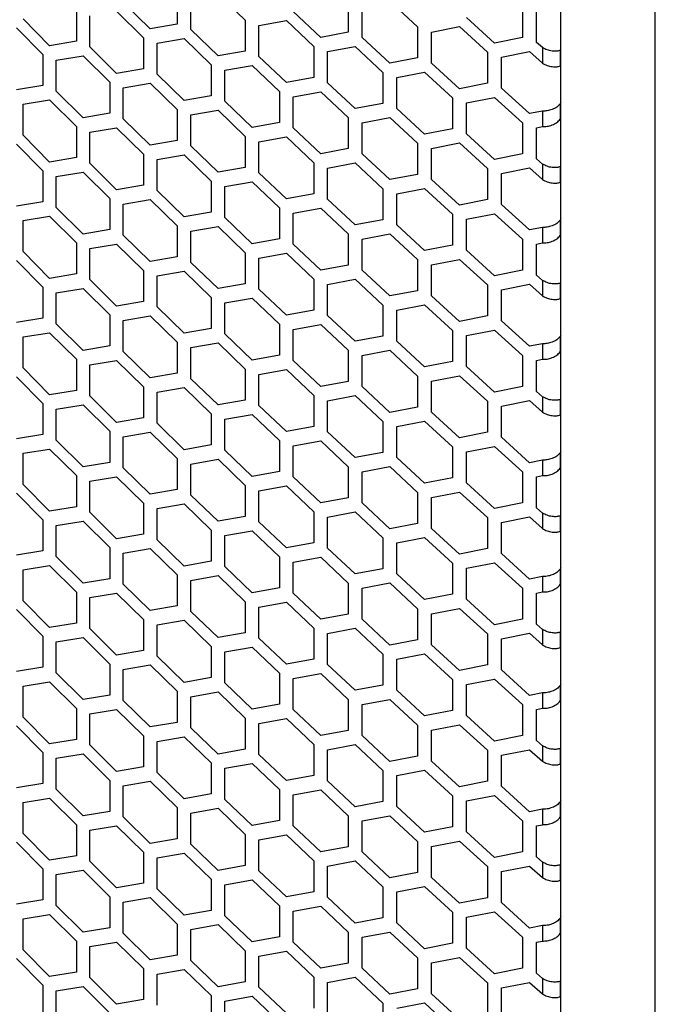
# Model space of a CAD drawing. Header units: millimetres. Extents: x 26293 to 29282, y 1612 to 3704.
# Tile 27 of 48: x 28707 to 28801, y 2639 to 2784. Entities that reach past the tile are written whole.
import ezdxf

# ---------------------------------------------------------------- set-up
doc = ezdxf.new("R2010")
doc.units = ezdxf.units.MM
doc.layers.add('1', color=7, linetype='Continuous')
doc.layers.add('5', color=251, linetype='Continuous')

msp = doc.modelspace()

# ---------------------------------------------------------------- linework, layer by layer
at = {"layer": '1'}
for p, q in [((28801.167, 2427.274), (28801.167, 3161.426)), ((28787.236, 2444.922), (28787.236, 3153.279))]:
    msp.add_line(p, q, dxfattribs=at)
msp.add_open_spline([(28423.347, 2643.396), (28425.13, 2641.635), (28430.295, 2636.533), (28439.094, 2628.179), (28449.849, 2618.374), (28460.93, 2608.694), (28472.329, 2599.14), (28484.042, 2589.715), (28496.065, 2580.424), (28508.393, 2571.269), (28521.021, 2562.254), (28533.946, 2553.382), (28547.161, 2544.656), (28560.662, 2536.08), (28574.444, 2527.657), (28588.502, 2519.39), (28602.83, 2511.281), (28617.424, 2503.334), (28632.278, 2495.551), (28647.385, 2487.936), (28662.742, 2480.491), (28678.342, 2473.218), (28694.179, 2466.121), (28710.248, 2459.202), (28726.542, 2452.463), (28743.056, 2445.907), (28759.783, 2439.536), (28776.719, 2433.355), (28790.914, 2428.382), (28799.483, 2425.492), (28802.286, 2424.547)], degree=3, knots=[0, 0, 0, 0, 0.0195083, 0.05651624, 0.09352658, 0.13054011, 0.16755633, 0.20457482, 0.2415951, 0.27861683, 0.31563972, 0.35266336, 0.3896875, 0.42671193, 0.46373642, 0.50076065, 0.53778449, 0.57480783, 0.61183051, 0.64885254, 0.68587363, 0.72289393, 0.75991324, 0.79693164, 0.83394896, 0.8709652, 0.90798035, 0.94499447, 0.98200744, 1, 1, 1, 1], dxfattribs=at)
at = {"layer": '5'}
for p, q in [((28730.608, 2788.152), (28730.608, 2783.57)), ((28736.62, 2788.057), (28740.644, 2784.188)), ((28726.616, 2782.884), (28722.637, 2786.79)), ((28732.608, 2782.772), (28732.608, 2787.354)), ((28755.846, 2786.961), (28755.846, 2782.378)), ((28757.886, 2781.614), (28757.886, 2786.196)), ((28761.976, 2786.967), (28766.078, 2783.167)), ((28781.567, 2786.197), (28781.567, 2781.615)), ((28715.706, 2785.633), (28715.706, 2781.051)), ((28717.682, 2780.232), (28717.682, 2784.815)), ((28721.644, 2785.477), (28725.62, 2781.568)), ((28751.775, 2781.624), (28747.716, 2785.463)), ((28783.645, 2780.886), (28783.645, 2785.468)), ((28711.763, 2780.404), (28707.834, 2784.351)), ((28730.608, 2783.57), (28726.616, 2782.884)), ((28740.644, 2784.188), (28740.644, 2779.606)), ((28742.66, 2783.403), (28746.703, 2784.133)), ((28742.66, 2778.821), (28742.66, 2783.403)), ((28746.703, 2784.133), (28750.759, 2780.292)), ((28777.42, 2780.792), (28773.285, 2784.562)), ((28706.853, 2783.048), (28710.779, 2779.099)), ((28736.62, 2778.892), (28732.608, 2782.772)), ((28755.846, 2782.378), (28751.775, 2781.624)), ((28766.078, 2783.167), (28766.078, 2778.584)), ((28768.133, 2782.416), (28772.253, 2783.215)), ((28768.133, 2777.834), (28768.133, 2782.416)), ((28772.253, 2783.215), (28776.385, 2779.442)), ((28715.706, 2781.051), (28711.763, 2780.404)), ((28725.62, 2781.568), (28725.62, 2776.986)), ((28727.613, 2780.763), (28731.608, 2781.452)), ((28727.613, 2776.181), (28727.613, 2780.763)), ((28731.608, 2781.452), (28735.616, 2777.57)), ((28761.976, 2777.803), (28757.886, 2781.614)), ((28781.567, 2781.615), (28777.42, 2780.792)), ((28784.505, 2780.111), (28783.645, 2780.886)), ((28710.779, 2779.099), (28710.779, 2774.516)), ((28712.747, 2778.274), (28716.693, 2778.923)), ((28716.693, 2778.923), (28720.652, 2775)), ((28721.644, 2776.313), (28717.682, 2780.232)), ((28740.644, 2779.606), (28736.62, 2778.892)), ((28750.759, 2780.292), (28750.759, 2775.709)), ((28752.791, 2779.52), (28756.866, 2780.278)), ((28752.791, 2774.938), (28752.791, 2779.52)), ((28756.866, 2780.278), (28760.952, 2776.463)), ((28776.385, 2779.442), (28776.385, 2774.86)), ((28778.456, 2778.705), (28782.606, 2779.532)), ((28782.606, 2779.532), (28784.505, 2777.82)), ((28784.505, 2780.111), (28784.505, 2777.82)), ((28787.236, 2779.709), (28787.134, 2779.707)), ((28787.134, 2779.707), (28787.134, 2777.416)), ((28712.747, 2773.692), (28712.747, 2778.274)), ((28735.616, 2777.57), (28735.616, 2772.988)), ((28737.624, 2776.779), (28741.652, 2777.495)), ((28741.652, 2777.495), (28745.691, 2773.64)), ((28746.703, 2774.969), (28742.66, 2778.821)), ((28766.078, 2778.584), (28761.976, 2777.803)), ((28772.253, 2774.05), (28768.133, 2777.834)), ((28778.456, 2774.123), (28778.456, 2778.705)), ((28725.62, 2776.986), (28721.644, 2776.313)), ((28731.608, 2772.288), (28727.613, 2776.181)), ((28737.624, 2772.196), (28737.624, 2776.779)), ((28760.952, 2776.463), (28760.952, 2771.881)), ((28763, 2775.706), (28767.105, 2776.491)), ((28767.105, 2776.491), (28771.222, 2772.704)), ((28787.134, 2777.416), (28787.236, 2777.418)), ((28720.652, 2775), (28720.652, 2770.418)), ((28722.637, 2774.189), (28726.616, 2774.865)), ((28726.616, 2774.865), (28730.608, 2770.969)), ((28750.759, 2775.709), (28746.703, 2774.969)), ((28756.866, 2771.113), (28752.791, 2774.938)), ((28763, 2771.124), (28763, 2775.706)), ((28776.385, 2774.86), (28772.253, 2774.05)), ((28710.779, 2774.516), (28706.853, 2773.883)), ((28716.693, 2769.758), (28712.747, 2773.692)), ((28722.637, 2769.606), (28722.637, 2774.189)), ((28745.691, 2773.64), (28745.691, 2769.057)), ((28747.716, 2772.862), (28751.775, 2773.605)), ((28751.775, 2773.605), (28755.846, 2769.777)), ((28782.606, 2770.367), (28778.456, 2774.123)), ((28707.834, 2771.749), (28711.763, 2772.385)), ((28707.834, 2767.167), (28707.834, 2771.749)), ((28711.763, 2772.385), (28715.706, 2768.45)), ((28735.616, 2772.988), (28731.608, 2772.288)), ((28741.652, 2768.33), (28737.624, 2772.196)), ((28747.716, 2768.279), (28747.716, 2772.862)), ((28760.952, 2771.881), (28756.866, 2771.113)), ((28771.222, 2772.704), (28771.222, 2768.122)), ((28773.285, 2771.96), (28777.42, 2772.773)), ((28773.285, 2767.378), (28773.285, 2771.96)), ((28777.42, 2772.773), (28781.567, 2769.014)), ((28787.236, 2772.011), (28787.134, 2771.835)), ((28787.134, 2771.835), (28787.134, 2769.544)), ((28720.652, 2770.418), (28716.693, 2769.758)), ((28730.608, 2770.969), (28730.608, 2766.387)), ((28732.608, 2770.171), (28736.62, 2770.873)), ((28736.62, 2770.873), (28740.644, 2767.004)), ((28767.105, 2767.326), (28763, 2771.124)), ((28784.505, 2770.748), (28782.606, 2770.367)), ((28784.505, 2770.748), (28784.505, 2768.457)), ((28726.616, 2765.7), (28722.637, 2769.606)), ((28732.608, 2765.588), (28732.608, 2770.171)), ((28745.691, 2769.057), (28741.652, 2768.33)), ((28755.846, 2769.777), (28755.846, 2765.195)), ((28757.886, 2769.013), (28761.976, 2769.784)), ((28757.886, 2764.43), (28757.886, 2769.013)), ((28761.976, 2769.784), (28766.078, 2765.983)), ((28781.567, 2769.014), (28781.567, 2764.432)), ((28787.134, 2769.544), (28787.236, 2769.72)), ((28715.706, 2768.45), (28715.706, 2763.867)), ((28717.682, 2767.631), (28721.644, 2768.294)), ((28717.682, 2763.049), (28717.682, 2767.631)), ((28721.644, 2768.294), (28725.62, 2764.384)), ((28751.775, 2764.44), (28747.716, 2768.279)), ((28771.222, 2768.122), (28767.105, 2767.326)), ((28777.42, 2763.608), (28773.285, 2767.378)), ((28783.645, 2768.284), (28784.505, 2768.457)), ((28783.645, 2763.702), (28783.645, 2768.284)), ((28706.853, 2765.864), (28710.779, 2761.915)), ((28711.763, 2763.221), (28707.834, 2767.167)), ((28730.608, 2766.387), (28726.616, 2765.7)), ((28740.644, 2767.004), (28740.644, 2762.422)), ((28742.66, 2766.22), (28746.703, 2766.95)), ((28742.66, 2761.637), (28742.66, 2766.22)), ((28746.703, 2766.95), (28750.759, 2763.108)), ((28766.078, 2765.983), (28766.078, 2761.401)), ((28768.133, 2765.233), (28772.253, 2766.031)), ((28772.253, 2766.031), (28776.385, 2762.258)), ((28725.62, 2764.384), (28725.62, 2759.802)), ((28736.62, 2761.709), (28732.608, 2765.588)), ((28755.846, 2765.195), (28751.775, 2764.44)), ((28761.976, 2760.619), (28757.886, 2764.43)), ((28768.133, 2760.65), (28768.133, 2765.233)), ((28781.567, 2764.432), (28777.42, 2763.608)), ((28715.706, 2763.867), (28711.763, 2763.221)), ((28721.644, 2759.129), (28717.682, 2763.049)), ((28727.613, 2763.579), (28731.608, 2764.269)), ((28727.613, 2758.997), (28727.613, 2763.579)), ((28731.608, 2764.269), (28735.616, 2760.386)), ((28750.759, 2763.108), (28750.759, 2758.526)), ((28752.791, 2762.337), (28756.866, 2763.094)), ((28756.866, 2763.094), (28760.952, 2759.28)), ((28784.505, 2762.927), (28783.645, 2763.702)), ((28784.505, 2762.927), (28784.505, 2760.636)), ((28710.779, 2761.915), (28710.779, 2757.333)), ((28712.747, 2761.09), (28716.693, 2761.739)), ((28716.693, 2761.739), (28720.652, 2757.817)), ((28740.644, 2762.422), (28736.62, 2761.709)), ((28746.703, 2757.785), (28742.66, 2761.637)), ((28752.791, 2757.755), (28752.791, 2762.337)), ((28776.385, 2762.258), (28776.385, 2757.676)), ((28778.456, 2761.522), (28782.606, 2762.348)), ((28778.456, 2756.939), (28778.456, 2761.522)), ((28782.606, 2762.348), (28784.505, 2760.636)), ((28787.236, 2762.525), (28787.134, 2762.523)), ((28787.134, 2762.523), (28787.134, 2760.232)), ((28712.747, 2756.508), (28712.747, 2761.09)), ((28735.616, 2760.386), (28735.616, 2755.804)), ((28737.624, 2759.595), (28741.652, 2760.311)), ((28741.652, 2760.311), (28745.691, 2756.456)), ((28766.078, 2761.401), (28761.976, 2760.619)), ((28772.253, 2756.867), (28768.133, 2760.65)), ((28787.134, 2760.232), (28787.236, 2760.234)), ((28725.62, 2759.802), (28721.644, 2759.129)), ((28731.608, 2755.104), (28727.613, 2758.997)), ((28737.624, 2755.013), (28737.624, 2759.595)), ((28760.952, 2759.28), (28760.952, 2754.697)), ((28763, 2758.522), (28767.105, 2759.307)), ((28767.105, 2759.307), (28771.222, 2755.52)), ((28710.779, 2757.333), (28706.853, 2756.7)), ((28720.652, 2757.817), (28720.652, 2753.235)), ((28722.637, 2757.005), (28726.616, 2757.681)), ((28726.616, 2757.681), (28730.608, 2753.785)), ((28750.759, 2758.526), (28746.703, 2757.785)), ((28756.866, 2753.929), (28752.791, 2757.755)), ((28763, 2753.94), (28763, 2758.522)), ((28776.385, 2757.676), (28772.253, 2756.867)), ((28716.693, 2752.575), (28712.747, 2756.508)), ((28722.637, 2752.423), (28722.637, 2757.005)), ((28735.616, 2755.804), (28731.608, 2755.104)), ((28745.691, 2756.456), (28745.691, 2751.874)), ((28747.716, 2755.678), (28751.775, 2756.421)), ((28747.716, 2751.096), (28747.716, 2755.678)), ((28751.775, 2756.421), (28755.846, 2752.593)), ((28782.606, 2753.183), (28778.456, 2756.939)), ((28707.834, 2754.566), (28711.763, 2755.202)), ((28707.834, 2749.983), (28707.834, 2754.566)), ((28711.763, 2755.202), (28715.706, 2751.266)), ((28741.652, 2751.147), (28737.624, 2755.013)), ((28760.952, 2754.697), (28756.866, 2753.929)), ((28771.222, 2755.52), (28771.222, 2750.938)), ((28773.285, 2754.777), (28777.42, 2755.589)), ((28773.285, 2750.194), (28773.285, 2754.777)), ((28777.42, 2755.589), (28781.567, 2751.83)), ((28787.236, 2754.827), (28787.134, 2754.651)), ((28787.134, 2754.651), (28787.134, 2752.36)), ((28720.652, 2753.235), (28716.693, 2752.575)), ((28730.608, 2753.785), (28730.608, 2749.203)), ((28732.608, 2752.987), (28736.62, 2753.69)), ((28732.608, 2748.405), (28732.608, 2752.987)), ((28736.62, 2753.69), (28740.644, 2749.821)), ((28767.105, 2750.142), (28763, 2753.94)), ((28784.505, 2753.565), (28782.606, 2753.183)), ((28784.505, 2753.565), (28784.505, 2751.273)), ((28726.616, 2748.516), (28722.637, 2752.423)), ((28745.691, 2751.874), (28741.652, 2751.147)), ((28755.846, 2752.593), (28755.846, 2748.011)), ((28757.886, 2751.829), (28761.976, 2752.6)), ((28757.886, 2747.247), (28757.886, 2751.829)), ((28761.976, 2752.6), (28766.078, 2748.8)), ((28781.567, 2751.83), (28781.567, 2747.248)), ((28787.134, 2752.36), (28787.236, 2752.536)), ((28711.763, 2746.037), (28707.834, 2749.983)), ((28715.706, 2751.266), (28715.706, 2746.684)), ((28717.682, 2750.448), (28721.644, 2751.11)), ((28717.682, 2745.865), (28717.682, 2750.448)), ((28721.644, 2751.11), (28725.62, 2747.201)), ((28751.775, 2747.257), (28747.716, 2751.096)), ((28771.222, 2750.938), (28767.105, 2750.142)), ((28777.42, 2746.424), (28773.285, 2750.194)), ((28783.645, 2751.101), (28784.505, 2751.273)), ((28783.645, 2746.518), (28783.645, 2751.101)), ((28706.853, 2748.681), (28710.779, 2744.732)), ((28730.608, 2749.203), (28726.616, 2748.516)), ((28736.62, 2744.525), (28732.608, 2748.405)), ((28740.644, 2749.821), (28740.644, 2745.239)), ((28742.66, 2749.036), (28746.703, 2749.766)), ((28742.66, 2744.454), (28742.66, 2749.036)), ((28746.703, 2749.766), (28750.759, 2745.924)), ((28766.078, 2748.8), (28766.078, 2744.217)), ((28768.133, 2748.049), (28772.253, 2748.847)), ((28772.253, 2748.847), (28776.385, 2745.075)), ((28725.62, 2747.201), (28725.62, 2742.619)), ((28727.613, 2746.396), (28731.608, 2747.085)), ((28731.608, 2747.085), (28735.616, 2743.203)), ((28755.846, 2748.011), (28751.775, 2747.257)), ((28761.976, 2743.435), (28757.886, 2747.247)), ((28768.133, 2743.467), (28768.133, 2748.049)), ((28781.567, 2747.248), (28777.42, 2746.424)), ((28715.706, 2746.684), (28711.763, 2746.037)), ((28721.644, 2741.945), (28717.682, 2745.865)), ((28727.613, 2741.814), (28727.613, 2746.396)), ((28750.759, 2745.924), (28750.759, 2741.342)), ((28752.791, 2745.153), (28756.866, 2745.91)), ((28756.866, 2745.91), (28760.952, 2742.096)), ((28784.505, 2745.744), (28783.645, 2746.518)), ((28784.505, 2745.744), (28784.505, 2743.453)), ((28710.779, 2744.732), (28710.779, 2740.149)), ((28712.747, 2743.907), (28716.693, 2744.556)), ((28716.693, 2744.556), (28720.652, 2740.633)), ((28740.644, 2745.239), (28736.62, 2744.525)), ((28746.703, 2740.601), (28742.66, 2744.454)), ((28752.791, 2740.571), (28752.791, 2745.153)), ((28766.078, 2744.217), (28761.976, 2743.435)), ((28776.385, 2745.075), (28776.385, 2740.492)), ((28778.456, 2744.338), (28782.606, 2745.164)), ((28778.456, 2739.756), (28778.456, 2744.338)), ((28782.606, 2745.164), (28784.505, 2743.453)), ((28787.236, 2745.341), (28787.134, 2745.34)), ((28787.134, 2745.34), (28787.134, 2743.048)), ((28712.747, 2739.324), (28712.747, 2743.907)), ((28725.62, 2742.619), (28721.644, 2741.945)), ((28735.616, 2743.203), (28735.616, 2738.62)), ((28737.624, 2742.411), (28741.652, 2743.127)), ((28741.652, 2743.127), (28745.691, 2739.272)), ((28772.253, 2739.683), (28768.133, 2743.467)), ((28787.134, 2743.048), (28787.236, 2743.05)), ((28731.608, 2737.92), (28727.613, 2741.814)), ((28737.624, 2737.829), (28737.624, 2742.411)), ((28750.759, 2741.342), (28746.703, 2740.601)), ((28760.952, 2742.096), (28760.952, 2737.514)), ((28763, 2741.339), (28767.105, 2742.123)), ((28763, 2736.756), (28763, 2741.339)), ((28767.105, 2742.123), (28771.222, 2738.337)), ((28710.779, 2740.149), (28706.853, 2739.516)), ((28720.652, 2740.633), (28720.652, 2736.051)), ((28722.637, 2739.822), (28726.616, 2740.497)), ((28722.637, 2735.239), (28722.637, 2739.822)), ((28726.616, 2740.497), (28730.608, 2736.602)), ((28756.866, 2736.746), (28752.791, 2740.571)), ((28776.385, 2740.492), (28772.253, 2739.683)), ((28782.606, 2736), (28778.456, 2739.756)), ((28716.693, 2735.391), (28712.747, 2739.324)), ((28735.616, 2738.62), (28731.608, 2737.92)), ((28745.691, 2739.272), (28745.691, 2734.69)), ((28747.716, 2738.494), (28751.775, 2739.238)), ((28747.716, 2733.912), (28747.716, 2738.494)), ((28751.775, 2739.238), (28755.846, 2735.41)), ((28771.222, 2738.337), (28771.222, 2733.754)), ((28773.285, 2737.593), (28777.42, 2738.405)), ((28777.42, 2738.405), (28781.567, 2734.647)), ((28707.834, 2737.382), (28711.763, 2738.018)), ((28707.834, 2732.8), (28707.834, 2737.382)), ((28711.763, 2738.018), (28715.706, 2734.082)), ((28741.652, 2733.963), (28737.624, 2737.829)), ((28760.952, 2737.514), (28756.866, 2736.746)), ((28767.105, 2732.959), (28763, 2736.756)), ((28773.285, 2733.011), (28773.285, 2737.593)), ((28787.236, 2737.644), (28787.134, 2737.468)), ((28787.134, 2737.468), (28787.134, 2735.176)), ((28720.652, 2736.051), (28716.693, 2735.391)), ((28730.608, 2736.602), (28730.608, 2732.019)), ((28732.608, 2735.803), (28736.62, 2736.506)), ((28732.608, 2731.221), (28732.608, 2735.803)), ((28736.62, 2736.506), (28740.644, 2732.637)), ((28755.846, 2735.41), (28755.846, 2730.828)), ((28757.886, 2734.646), (28761.976, 2735.416)), ((28761.976, 2735.416), (28766.078, 2731.616)), ((28784.505, 2736.381), (28782.606, 2736)), ((28784.505, 2736.381), (28784.505, 2734.09)), ((28787.134, 2735.176), (28787.236, 2735.353)), ((28715.706, 2734.082), (28715.706, 2729.5)), ((28717.682, 2733.264), (28721.644, 2733.926)), ((28721.644, 2733.926), (28725.62, 2730.017)), ((28726.616, 2731.333), (28722.637, 2735.239)), ((28745.691, 2734.69), (28741.652, 2733.963)), ((28751.775, 2730.073), (28747.716, 2733.912)), ((28757.886, 2730.063), (28757.886, 2734.646)), ((28781.567, 2734.647), (28781.567, 2730.064)), ((28783.645, 2733.917), (28784.505, 2734.09)), ((28783.645, 2729.335), (28783.645, 2733.917)), ((28711.763, 2728.853), (28707.834, 2732.8)), ((28717.682, 2728.682), (28717.682, 2733.264)), ((28740.644, 2732.637), (28740.644, 2728.055)), ((28742.66, 2731.852), (28746.703, 2732.582)), ((28746.703, 2732.582), (28750.759, 2728.741)), ((28771.222, 2733.754), (28767.105, 2732.959)), ((28777.42, 2729.241), (28773.285, 2733.011)), ((28706.853, 2731.497), (28710.779, 2727.548)), ((28730.608, 2732.019), (28726.616, 2731.333)), ((28736.62, 2727.341), (28732.608, 2731.221)), ((28742.66, 2727.27), (28742.66, 2731.852)), ((28766.078, 2731.616), (28766.078, 2727.034)), ((28768.133, 2730.865), (28772.253, 2731.664)), ((28772.253, 2731.664), (28776.385, 2727.891)), ((28715.706, 2729.5), (28711.763, 2728.853)), ((28725.62, 2730.017), (28725.62, 2725.435)), ((28727.613, 2729.212), (28731.608, 2729.901)), ((28731.608, 2729.901), (28735.616, 2726.019)), ((28755.846, 2730.828), (28751.775, 2730.073)), ((28761.976, 2726.252), (28757.886, 2730.063)), ((28768.133, 2726.283), (28768.133, 2730.865)), ((28781.567, 2730.064), (28777.42, 2729.241)), ((28721.644, 2724.762), (28717.682, 2728.682)), ((28727.613, 2724.63), (28727.613, 2729.212)), ((28740.644, 2728.055), (28736.62, 2727.341)), ((28750.759, 2728.741), (28750.759, 2724.158)), ((28752.791, 2727.97), (28756.866, 2728.727)), ((28756.866, 2728.727), (28760.952, 2724.912)), ((28784.505, 2728.56), (28783.645, 2729.335)), ((28784.505, 2728.56), (28784.505, 2726.269)), ((28787.236, 2728.158), (28787.134, 2728.156)), ((28787.134, 2728.156), (28787.134, 2725.865)), ((28710.779, 2727.548), (28710.779, 2722.966)), ((28712.747, 2726.723), (28716.693, 2727.372)), ((28712.747, 2722.141), (28712.747, 2726.723)), ((28716.693, 2727.372), (28720.652, 2723.45)), ((28746.703, 2723.418), (28742.66, 2727.27)), ((28752.791, 2723.387), (28752.791, 2727.97)), ((28766.078, 2727.034), (28761.976, 2726.252)), ((28776.385, 2727.891), (28776.385, 2723.309)), ((28778.456, 2727.155), (28782.606, 2727.981)), ((28778.456, 2722.572), (28778.456, 2727.155)), ((28782.606, 2727.981), (28784.505, 2726.269)), ((28725.62, 2725.435), (28721.644, 2724.762)), ((28735.616, 2726.019), (28735.616, 2721.437)), ((28737.624, 2725.228), (28741.652, 2725.944)), ((28737.624, 2720.645), (28737.624, 2725.228)), ((28741.652, 2725.944), (28745.691, 2722.089)), ((28772.253, 2722.499), (28768.133, 2726.283)), ((28787.134, 2725.865), (28787.236, 2725.867)), ((28731.608, 2720.737), (28727.613, 2724.63)), ((28750.759, 2724.158), (28746.703, 2723.418)), ((28760.952, 2724.912), (28760.952, 2720.33)), ((28763, 2724.155), (28767.105, 2724.94)), ((28763, 2719.573), (28763, 2724.155)), ((28767.105, 2724.94), (28771.222, 2721.153)), ((28710.779, 2722.966), (28706.853, 2722.332)), ((28720.652, 2723.45), (28720.652, 2718.867)), ((28722.637, 2722.638), (28726.616, 2723.314)), ((28722.637, 2718.056), (28722.637, 2722.638)), ((28726.616, 2723.314), (28730.608, 2719.418)), ((28756.866, 2719.562), (28752.791, 2723.387)), ((28776.385, 2723.309), (28772.253, 2722.499)), ((28782.606, 2718.816), (28778.456, 2722.572)), ((28707.834, 2720.199), (28711.763, 2720.834)), ((28711.763, 2720.834), (28715.706, 2716.899)), ((28716.693, 2718.207), (28712.747, 2722.141)), ((28735.616, 2721.437), (28731.608, 2720.737)), ((28745.691, 2722.089), (28745.691, 2717.506)), ((28747.716, 2721.311), (28751.775, 2722.054)), ((28747.716, 2716.728), (28747.716, 2721.311)), ((28751.775, 2722.054), (28755.846, 2718.226)), ((28771.222, 2721.153), (28771.222, 2716.571)), ((28773.285, 2720.409), (28777.42, 2721.222)), ((28777.42, 2721.222), (28781.567, 2717.463)), ((28707.834, 2715.616), (28707.834, 2720.199)), ((28730.608, 2719.418), (28730.608, 2714.836)), ((28732.608, 2718.62), (28736.62, 2719.322)), ((28736.62, 2719.322), (28740.644, 2715.454)), ((28741.652, 2716.779), (28737.624, 2720.645)), ((28760.952, 2720.33), (28756.866, 2719.562)), ((28767.105, 2715.775), (28763, 2719.573)), ((28773.285, 2715.827), (28773.285, 2720.409)), ((28787.236, 2720.46), (28787.134, 2720.284)), ((28787.134, 2720.284), (28787.134, 2717.993)), ((28720.652, 2718.867), (28716.693, 2718.207)), ((28726.616, 2714.149), (28722.637, 2718.056)), ((28732.608, 2714.037), (28732.608, 2718.62)), ((28755.846, 2718.226), (28755.846, 2713.644)), ((28757.886, 2717.462), (28761.976, 2718.233)), ((28761.976, 2718.233), (28766.078, 2714.432)), ((28784.505, 2719.197), (28782.606, 2718.816)), ((28784.505, 2719.197), (28784.505, 2716.906)), ((28787.134, 2717.993), (28787.236, 2718.169)), ((28715.706, 2716.899), (28715.706, 2712.316)), ((28717.682, 2716.08), (28721.644, 2716.743)), ((28721.644, 2716.743), (28725.62, 2712.834)), ((28745.691, 2717.506), (28741.652, 2716.779)), ((28751.775, 2712.89), (28747.716, 2716.728)), ((28757.886, 2712.88), (28757.886, 2717.462)), ((28771.222, 2716.571), (28767.105, 2715.775)), ((28781.567, 2717.463), (28781.567, 2712.881)), ((28783.645, 2716.733), (28784.505, 2716.906)), ((28783.645, 2712.151), (28783.645, 2716.733)), ((28711.763, 2711.67), (28707.834, 2715.616)), ((28717.682, 2711.498), (28717.682, 2716.08)), ((28740.644, 2715.454), (28740.644, 2710.871)), ((28742.66, 2714.669), (28746.703, 2715.399)), ((28746.703, 2715.399), (28750.759, 2711.557)), ((28777.42, 2712.057), (28773.285, 2715.827)), ((28706.853, 2714.313), (28710.779, 2710.364)), ((28730.608, 2714.836), (28726.616, 2714.149)), ((28736.62, 2710.158), (28732.608, 2714.037)), ((28742.66, 2710.087), (28742.66, 2714.669)), ((28755.846, 2713.644), (28751.775, 2712.89)), ((28766.078, 2714.432), (28766.078, 2709.85)), ((28768.133, 2713.682), (28772.253, 2714.48)), ((28768.133, 2709.099), (28768.133, 2713.682)), ((28772.253, 2714.48), (28776.385, 2710.708)), ((28715.706, 2712.316), (28711.763, 2711.67)), ((28725.62, 2712.834), (28725.62, 2708.251)), ((28727.613, 2712.029), (28731.608, 2712.718)), ((28727.613, 2707.446), (28727.613, 2712.029)), ((28731.608, 2712.718), (28735.616, 2708.836)), ((28761.976, 2709.068), (28757.886, 2712.88)), ((28781.567, 2712.881), (28777.42, 2712.057)), ((28784.505, 2711.377), (28783.645, 2712.151)), ((28721.644, 2707.578), (28717.682, 2711.498)), ((28740.644, 2710.871), (28736.62, 2710.158)), ((28750.759, 2711.557), (28750.759, 2706.975)), ((28752.791, 2710.786), (28756.866, 2711.543)), ((28752.791, 2706.204), (28752.791, 2710.786)), ((28756.866, 2711.543), (28760.952, 2707.729)), ((28776.385, 2710.708), (28776.385, 2706.125)), ((28778.456, 2709.971), (28782.606, 2710.797)), ((28782.606, 2710.797), (28784.505, 2709.085)), ((28784.505, 2711.377), (28784.505, 2709.085)), ((28787.236, 2710.974), (28787.134, 2710.972)), ((28787.134, 2710.972), (28787.134, 2708.681)), ((28710.779, 2710.364), (28710.779, 2705.782)), ((28712.747, 2709.539), (28716.693, 2710.188)), ((28712.747, 2704.957), (28712.747, 2709.539)), ((28716.693, 2710.188), (28720.652, 2706.266)), ((28746.703, 2706.234), (28742.66, 2710.087)), ((28766.078, 2709.85), (28761.976, 2709.068)), ((28778.456, 2705.389), (28778.456, 2709.971)), ((28725.62, 2708.251), (28721.644, 2707.578)), ((28735.616, 2708.836), (28735.616, 2704.253)), ((28737.624, 2708.044), (28741.652, 2708.76)), ((28737.624, 2703.462), (28737.624, 2708.044)), ((28741.652, 2708.76), (28745.691, 2704.905)), ((28760.952, 2707.729), (28760.952, 2703.147)), ((28763, 2706.971), (28767.105, 2707.756)), ((28767.105, 2707.756), (28771.222, 2703.969)), ((28772.253, 2705.316), (28768.133, 2709.099)), ((28787.134, 2708.681), (28787.236, 2708.683)), ((28720.652, 2706.266), (28720.652, 2701.684)), ((28731.608, 2703.553), (28727.613, 2707.446)), ((28750.759, 2706.975), (28746.703, 2706.234)), ((28756.866, 2702.378), (28752.791, 2706.204)), ((28763, 2702.389), (28763, 2706.971)), ((28710.779, 2705.782), (28706.853, 2705.149)), ((28716.693, 2701.024), (28712.747, 2704.957)), ((28722.637, 2705.454), (28726.616, 2706.13)), ((28722.637, 2700.872), (28722.637, 2705.454)), ((28726.616, 2706.13), (28730.608, 2702.234)), ((28745.691, 2704.905), (28745.691, 2700.323)), ((28747.716, 2704.127), (28751.775, 2704.87)), ((28751.775, 2704.87), (28755.846, 2701.043)), ((28776.385, 2706.125), (28772.253, 2705.316)), ((28782.606, 2701.633), (28778.456, 2705.389)), ((28707.834, 2703.015), (28711.763, 2703.651)), ((28711.763, 2703.651), (28715.706, 2699.715)), ((28735.616, 2704.253), (28731.608, 2703.553)), ((28741.652, 2699.596), (28737.624, 2703.462)), ((28747.716, 2699.545), (28747.716, 2704.127)), ((28771.222, 2703.969), (28771.222, 2699.387)), ((28773.285, 2703.226), (28777.42, 2704.038)), ((28777.42, 2704.038), (28781.567, 2700.279)), ((28707.834, 2698.433), (28707.834, 2703.015)), ((28730.608, 2702.234), (28730.608, 2697.652)), ((28732.608, 2701.436), (28736.62, 2702.139)), ((28736.62, 2702.139), (28740.644, 2698.27)), ((28760.952, 2703.147), (28756.866, 2702.378)), ((28767.105, 2698.591), (28763, 2702.389)), ((28773.285, 2698.644), (28773.285, 2703.226)), ((28784.505, 2702.014), (28782.606, 2701.633)), ((28784.505, 2702.014), (28784.505, 2699.723)), ((28787.236, 2703.277), (28787.134, 2703.1)), ((28787.134, 2703.1), (28787.134, 2700.809)), ((28720.652, 2701.684), (28716.693, 2701.024)), ((28726.616, 2696.966), (28722.637, 2700.872)), ((28732.608, 2696.854), (28732.608, 2701.436)), ((28755.846, 2701.043), (28755.846, 2696.46)), ((28757.886, 2700.278), (28761.976, 2701.049)), ((28761.976, 2701.049), (28766.078, 2697.249)), ((28787.134, 2700.809), (28787.236, 2700.985)), ((28715.706, 2699.715), (28715.706, 2695.133)), ((28717.682, 2698.897), (28721.644, 2699.559)), ((28721.644, 2699.559), (28725.62, 2695.65)), ((28745.691, 2700.323), (28741.652, 2699.596)), ((28751.775, 2695.706), (28747.716, 2699.545)), ((28757.886, 2695.696), (28757.886, 2700.278)), ((28771.222, 2699.387), (28767.105, 2698.591)), ((28781.567, 2700.279), (28781.567, 2695.697)), ((28783.645, 2699.55), (28784.505, 2699.723)), ((28783.645, 2694.967), (28783.645, 2699.55)), ((28711.763, 2694.486), (28707.834, 2698.433)), ((28717.682, 2694.314), (28717.682, 2698.897)), ((28730.608, 2697.652), (28726.616, 2696.966)), ((28740.644, 2698.27), (28740.644, 2693.688)), ((28742.66, 2697.485), (28746.703, 2698.215)), ((28742.66, 2692.903), (28742.66, 2697.485)), ((28746.703, 2698.215), (28750.759, 2694.373)), ((28777.42, 2694.874), (28773.285, 2698.644)), ((28706.853, 2697.13), (28710.779, 2693.181)), ((28736.62, 2692.974), (28732.608, 2696.854)), ((28755.846, 2696.46), (28751.775, 2695.706)), ((28766.078, 2697.249), (28766.078, 2692.666)), ((28768.133, 2696.498), (28772.253, 2697.297)), ((28768.133, 2691.916), (28768.133, 2696.498)), ((28772.253, 2697.297), (28776.385, 2693.524)), ((28715.706, 2695.133), (28711.763, 2694.486)), ((28725.62, 2695.65), (28725.62, 2691.068)), ((28727.613, 2694.845), (28731.608, 2695.534)), ((28727.613, 2690.263), (28727.613, 2694.845)), ((28731.608, 2695.534), (28735.616, 2691.652)), ((28761.976, 2691.885), (28757.886, 2695.696)), ((28781.567, 2695.697), (28777.42, 2694.874)), ((28784.505, 2694.193), (28783.645, 2694.967)), ((28710.779, 2693.181), (28710.779, 2688.598)), ((28721.644, 2690.395), (28717.682, 2694.314)), ((28740.644, 2693.688), (28736.62, 2692.974)), ((28750.759, 2694.373), (28750.759, 2689.791)), ((28752.791, 2693.602), (28756.866, 2694.359)), ((28752.791, 2689.02), (28752.791, 2693.602)), ((28756.866, 2694.359), (28760.952, 2690.545)), ((28776.385, 2693.524), (28776.385, 2688.942)), ((28778.456, 2692.787), (28782.606, 2693.614)), ((28782.606, 2693.614), (28784.505, 2691.902)), ((28784.505, 2694.193), (28784.505, 2691.902)), ((28787.236, 2693.791), (28787.134, 2693.789)), ((28787.134, 2693.789), (28787.134, 2691.498)), ((28712.747, 2692.356), (28716.693, 2693.005)), ((28712.747, 2687.773), (28712.747, 2692.356)), ((28716.693, 2693.005), (28720.652, 2689.082)), ((28746.703, 2689.05), (28742.66, 2692.903)), ((28766.078, 2692.666), (28761.976, 2691.885)), ((28772.253, 2688.132), (28768.133, 2691.916)), ((28778.456, 2688.205), (28778.456, 2692.787)), ((28725.62, 2691.068), (28721.644, 2690.395)), ((28731.608, 2686.37), (28727.613, 2690.263)), ((28735.616, 2691.652), (28735.616, 2687.07)), ((28737.624, 2690.86), (28741.652, 2691.577)), ((28737.624, 2686.278), (28737.624, 2690.86)), ((28741.652, 2691.577), (28745.691, 2687.721)), ((28760.952, 2690.545), (28760.952, 2685.963)), ((28763, 2689.788), (28767.105, 2690.572)), ((28767.105, 2690.572), (28771.222, 2686.786)), ((28787.134, 2691.498), (28787.236, 2691.499)), ((28720.652, 2689.082), (28720.652, 2684.5)), ((28722.637, 2688.271), (28726.616, 2688.946)), ((28726.616, 2688.946), (28730.608, 2685.051)), ((28750.759, 2689.791), (28746.703, 2689.05)), ((28756.866, 2685.195), (28752.791, 2689.02)), ((28763, 2685.205), (28763, 2689.788)), ((28776.385, 2688.942), (28772.253, 2688.132)), ((28710.779, 2688.598), (28706.853, 2687.965)), ((28716.693, 2683.84), (28712.747, 2687.773)), ((28722.637, 2683.688), (28722.637, 2688.271)), ((28745.691, 2687.721), (28745.691, 2683.139)), ((28747.716, 2686.943), (28751.775, 2687.687)), ((28751.775, 2687.687), (28755.846, 2683.859)), ((28782.606, 2684.449), (28778.456, 2688.205)), ((28707.834, 2685.831), (28711.763, 2686.467)), ((28711.763, 2686.467), (28715.706, 2682.531)), ((28735.616, 2687.07), (28731.608, 2686.37)), ((28741.652, 2682.412), (28737.624, 2686.278)), ((28747.716, 2682.361), (28747.716, 2686.943)), ((28760.952, 2685.963), (28756.866, 2685.195)), ((28771.222, 2686.786), (28771.222, 2682.203)), ((28773.285, 2686.042), (28777.42, 2686.855)), ((28773.285, 2681.46), (28773.285, 2686.042)), ((28777.42, 2686.855), (28781.567, 2683.096)), ((28787.236, 2686.093), (28787.134, 2685.917)), ((28787.134, 2685.917), (28787.134, 2683.626)), ((28707.834, 2681.249), (28707.834, 2685.831)), ((28720.652, 2684.5), (28716.693, 2683.84)), ((28730.608, 2685.051), (28730.608, 2680.468)), ((28732.608, 2684.252), (28736.62, 2684.955)), ((28736.62, 2684.955), (28740.644, 2681.086)), ((28767.105, 2681.408), (28763, 2685.205)), ((28784.505, 2684.83), (28782.606, 2684.449)), ((28784.505, 2684.83), (28784.505, 2682.539)), ((28726.616, 2679.782), (28722.637, 2683.688)), ((28732.608, 2679.67), (28732.608, 2684.252)), ((28745.691, 2683.139), (28741.652, 2682.412)), ((28755.846, 2683.859), (28755.846, 2679.277)), ((28757.886, 2683.095), (28761.976, 2683.865)), ((28757.886, 2678.512), (28757.886, 2683.095)), ((28761.976, 2683.865), (28766.078, 2680.065)), ((28781.567, 2683.096), (28781.567, 2678.513)), ((28787.134, 2683.626), (28787.236, 2683.802)), ((28715.706, 2682.531), (28715.706, 2677.949)), ((28717.682, 2681.713), (28721.644, 2682.376)), ((28717.682, 2677.131), (28717.682, 2681.713)), ((28721.644, 2682.376), (28725.62, 2678.466)), ((28751.775, 2678.522), (28747.716, 2682.361)), ((28771.222, 2682.203), (28767.105, 2681.408)), ((28783.645, 2682.366), (28784.505, 2682.539)), ((28783.645, 2677.784), (28783.645, 2682.366)), ((28711.763, 2677.303), (28707.834, 2681.249)), ((28730.608, 2680.468), (28726.616, 2679.782)), ((28740.644, 2681.086), (28740.644, 2676.504)), ((28742.66, 2680.302), (28746.703, 2681.031)), ((28742.66, 2675.719), (28742.66, 2680.302)), ((28746.703, 2681.031), (28750.759, 2677.19)), ((28766.078, 2680.065), (28766.078, 2675.483)), ((28768.133, 2679.315), (28772.253, 2680.113)), ((28772.253, 2680.113), (28776.385, 2676.34)), ((28777.42, 2677.69), (28773.285, 2681.46)), ((28706.853, 2679.946), (28710.779, 2675.997)), ((28736.62, 2675.791), (28732.608, 2679.67)), ((28755.846, 2679.277), (28751.775, 2678.522)), ((28768.133, 2674.732), (28768.133, 2679.315)), ((28715.706, 2677.949), (28711.763, 2677.303)), ((28721.644, 2673.211), (28717.682, 2677.131)), ((28725.62, 2678.466), (28725.62, 2673.884)), ((28727.613, 2677.661), (28731.608, 2678.351)), ((28727.613, 2673.079), (28727.613, 2677.661)), ((28731.608, 2678.351), (28735.616, 2674.468)), ((28750.759, 2677.19), (28750.759, 2672.608)), ((28752.791, 2676.419), (28756.866, 2677.176)), ((28756.866, 2677.176), (28760.952, 2673.362)), ((28761.976, 2674.701), (28757.886, 2678.512)), ((28781.567, 2678.513), (28777.42, 2677.69)), ((28784.505, 2677.009), (28783.645, 2677.784)), ((28710.779, 2675.997), (28710.779, 2671.415)), ((28712.747, 2675.172), (28716.693, 2675.821)), ((28716.693, 2675.821), (28720.652, 2671.899)), ((28740.644, 2676.504), (28736.62, 2675.791)), ((28746.703, 2671.867), (28742.66, 2675.719)), ((28752.791, 2671.836), (28752.791, 2676.419)), ((28776.385, 2676.34), (28776.385, 2671.758)), ((28778.456, 2675.604), (28782.606, 2676.43)), ((28782.606, 2676.43), (28784.505, 2674.718)), ((28784.505, 2677.009), (28784.505, 2674.718)), ((28787.236, 2676.607), (28787.134, 2676.605)), ((28787.134, 2676.605), (28787.134, 2674.314)), ((28712.747, 2670.59), (28712.747, 2675.172)), ((28735.616, 2674.468), (28735.616, 2669.886)), ((28737.624, 2673.677), (28741.652, 2674.393)), ((28741.652, 2674.393), (28745.691, 2670.538)), ((28766.078, 2675.483), (28761.976, 2674.701)), ((28772.253, 2670.948), (28768.133, 2674.732)), ((28778.456, 2671.021), (28778.456, 2675.604)), ((28787.134, 2674.314), (28787.236, 2674.316)), ((28725.62, 2673.884), (28721.644, 2673.211)), ((28731.608, 2669.186), (28727.613, 2673.079)), ((28737.624, 2669.094), (28737.624, 2673.677)), ((28760.952, 2673.362), (28760.952, 2668.779)), ((28763, 2672.604), (28767.105, 2673.389)), ((28767.105, 2673.389), (28771.222, 2669.602)), ((28710.779, 2671.415), (28706.853, 2670.781)), ((28720.652, 2671.899), (28720.652, 2667.316)), ((28722.637, 2671.087), (28726.616, 2671.763)), ((28726.616, 2671.763), (28730.608, 2667.867)), ((28750.759, 2672.608), (28746.703, 2671.867)), ((28756.866, 2668.011), (28752.791, 2671.836)), ((28763, 2668.022), (28763, 2672.604)), ((28776.385, 2671.758), (28772.253, 2670.948)), ((28716.693, 2666.657), (28712.747, 2670.59)), ((28722.637, 2666.505), (28722.637, 2671.087)), ((28735.616, 2669.886), (28731.608, 2669.186)), ((28745.691, 2670.538), (28745.691, 2665.955)), ((28747.716, 2669.76), (28751.775, 2670.503)), ((28751.775, 2670.503), (28755.846, 2666.675)), ((28782.606, 2667.265), (28778.456, 2671.021)), ((28707.834, 2668.648), (28711.763, 2669.284)), ((28707.834, 2664.065), (28707.834, 2668.648)), ((28711.763, 2669.284), (28715.706, 2665.348)), ((28741.652, 2665.228), (28737.624, 2669.094)), ((28747.716, 2665.178), (28747.716, 2669.76)), ((28760.952, 2668.779), (28756.866, 2668.011)), ((28771.222, 2669.602), (28771.222, 2665.02)), ((28773.285, 2668.859), (28777.42, 2669.671)), ((28773.285, 2664.276), (28773.285, 2668.859)), ((28777.42, 2669.671), (28781.567, 2665.912)), ((28787.236, 2668.909), (28787.134, 2668.733)), ((28787.134, 2668.733), (28787.134, 2666.442)), ((28720.652, 2667.316), (28716.693, 2666.657)), ((28730.608, 2667.867), (28730.608, 2663.285)), ((28732.608, 2667.069), (28736.62, 2667.772)), ((28732.608, 2662.487), (28732.608, 2667.069)), ((28736.62, 2667.772), (28740.644, 2663.903)), ((28767.105, 2664.224), (28763, 2668.022)), ((28784.505, 2667.646), (28782.606, 2667.265)), ((28784.505, 2667.646), (28784.505, 2665.355)), ((28726.616, 2662.598), (28722.637, 2666.505)), ((28745.691, 2665.955), (28741.652, 2665.228)), ((28755.846, 2666.675), (28755.846, 2662.093)), ((28757.886, 2665.911), (28761.976, 2666.682)), ((28757.886, 2661.329), (28757.886, 2665.911)), ((28761.976, 2666.682), (28766.078, 2662.881)), ((28781.567, 2665.912), (28781.567, 2661.33)), ((28787.134, 2666.442), (28787.236, 2666.618)), ((28711.763, 2660.119), (28707.834, 2664.065)), ((28715.706, 2665.348), (28715.706, 2660.765)), ((28717.682, 2664.529), (28721.644, 2665.192)), ((28717.682, 2659.947), (28717.682, 2664.529)), ((28721.644, 2665.192), (28725.62, 2661.283)), ((28751.775, 2661.339), (28747.716, 2665.178)), ((28771.222, 2665.02), (28767.105, 2664.224)), ((28777.42, 2660.506), (28773.285, 2664.276)), ((28783.645, 2665.182), (28784.505, 2665.355)), ((28783.645, 2660.6), (28783.645, 2665.182)), ((28706.853, 2662.762), (28710.779, 2658.813)), ((28730.608, 2663.285), (28726.616, 2662.598)), ((28740.644, 2663.903), (28740.644, 2659.32)), ((28742.66, 2663.118), (28746.703, 2663.848)), ((28742.66, 2658.536), (28742.66, 2663.118)), ((28746.703, 2663.848), (28750.759, 2660.006)), ((28766.078, 2662.881), (28766.078, 2658.299)), ((28768.133, 2662.131), (28772.253, 2662.929)), ((28772.253, 2662.929), (28776.385, 2659.157)), ((28725.62, 2661.283), (28725.62, 2656.7)), ((28727.613, 2660.478), (28731.608, 2661.167)), ((28731.608, 2661.167), (28735.616, 2657.285)), ((28736.62, 2658.607), (28732.608, 2662.487)), ((28755.846, 2662.093), (28751.775, 2661.339)), ((28761.976, 2657.517), (28757.886, 2661.329)), ((28768.133, 2657.549), (28768.133, 2662.131)), ((28781.567, 2661.33), (28777.42, 2660.506)), ((28715.706, 2660.765), (28711.763, 2660.119)), ((28721.644, 2656.027), (28717.682, 2659.947)), ((28727.613, 2655.895), (28727.613, 2660.478)), ((28750.759, 2660.006), (28750.759, 2655.424)), ((28752.791, 2659.235), (28756.866, 2659.992)), ((28756.866, 2659.992), (28760.952, 2656.178)), ((28784.505, 2659.826), (28783.645, 2660.6)), ((28784.505, 2659.826), (28784.505, 2657.534)), ((28710.779, 2658.813), (28710.779, 2654.231)), ((28712.747, 2657.988), (28716.693, 2658.638)), ((28716.693, 2658.638), (28720.652, 2654.715)), ((28740.644, 2659.32), (28736.62, 2658.607)), ((28746.703, 2654.683), (28742.66, 2658.536)), ((28752.791, 2654.653), (28752.791, 2659.235)), ((28766.078, 2658.299), (28761.976, 2657.517)), ((28776.385, 2659.157), (28776.385, 2654.574)), ((28778.456, 2658.42), (28782.606, 2659.246)), ((28778.456, 2653.838), (28778.456, 2658.42)), ((28782.606, 2659.246), (28784.505, 2657.534)), ((28787.236, 2659.423), (28787.134, 2659.421)), ((28787.134, 2659.421), (28787.134, 2657.13)), ((28712.747, 2653.406), (28712.747, 2657.988)), ((28735.616, 2657.285), (28735.616, 2652.702)), ((28737.624, 2656.493), (28741.652, 2657.209)), ((28741.652, 2657.209), (28745.691, 2653.354)), ((28772.253, 2653.765), (28768.133, 2657.549)), ((28787.134, 2657.13), (28787.236, 2657.132)), ((28725.62, 2656.7), (28721.644, 2656.027)), ((28731.608, 2652.002), (28727.613, 2655.895)), ((28737.624, 2651.911), (28737.624, 2656.493)), ((28750.759, 2655.424), (28746.703, 2654.683)), ((28760.952, 2656.178), (28760.952, 2651.596)), ((28763, 2655.421), (28767.105, 2656.205)), ((28763, 2650.838), (28763, 2655.421)), ((28767.105, 2656.205), (28771.222, 2652.419)), ((28710.779, 2654.231), (28706.853, 2653.598)), ((28720.652, 2654.715), (28720.652, 2650.133)), ((28722.637, 2653.903), (28726.616, 2654.579)), ((28722.637, 2649.321), (28722.637, 2653.903)), ((28726.616, 2654.579), (28730.608, 2650.683)), ((28756.866, 2650.828), (28752.791, 2654.653)), ((28776.385, 2654.574), (28772.253, 2653.765)), ((28716.693, 2649.473), (28712.747, 2653.406)), ((28735.616, 2652.702), (28731.608, 2652.002)), ((28745.691, 2653.354), (28745.691, 2648.772)), ((28747.716, 2652.576), (28751.775, 2653.32)), ((28747.716, 2647.994), (28747.716, 2652.576)), ((28751.775, 2653.32), (28755.846, 2649.492)), ((28771.222, 2652.419), (28771.222, 2647.836)), ((28773.285, 2651.675), (28777.42, 2652.487)), ((28777.42, 2652.487), (28781.567, 2648.728)), ((28782.606, 2650.082), (28778.456, 2653.838)), ((28707.834, 2651.464), (28711.763, 2652.1)), ((28707.834, 2646.882), (28707.834, 2651.464)), ((28711.763, 2652.1), (28715.706, 2648.164)), ((28741.652, 2648.045), (28737.624, 2651.911)), ((28760.952, 2651.596), (28756.866, 2650.828)), ((28773.285, 2647.093), (28773.285, 2651.675)), ((28787.236, 2651.726), (28787.134, 2651.549)), ((28787.134, 2651.549), (28787.134, 2649.258)), ((28720.652, 2650.133), (28716.693, 2649.473)), ((28730.608, 2650.683), (28730.608, 2646.101)), ((28732.608, 2649.885), (28736.62, 2650.588)), ((28732.608, 2645.303), (28732.608, 2649.885)), ((28736.62, 2650.588), (28740.644, 2646.719)), ((28755.846, 2649.492), (28755.846, 2644.909)), ((28757.886, 2648.727), (28761.976, 2649.498)), ((28761.976, 2649.498), (28766.078, 2645.698)), ((28767.105, 2647.041), (28763, 2650.838)), ((28784.505, 2650.463), (28782.606, 2650.082)), ((28784.505, 2650.463), (28784.505, 2648.172)), ((28715.706, 2648.164), (28715.706, 2643.582)), ((28726.616, 2645.415), (28722.637, 2649.321)), ((28745.691, 2648.772), (28741.652, 2648.045)), ((28757.886, 2644.145), (28757.886, 2648.727)), ((28781.567, 2648.728), (28781.567, 2644.146)), ((28783.645, 2647.999), (28784.505, 2648.172)), ((28787.134, 2649.258), (28787.236, 2649.435)), ((28711.763, 2642.935), (28707.834, 2646.882)), ((28717.682, 2647.346), (28721.644, 2648.008)), ((28717.682, 2642.763), (28717.682, 2647.346)), ((28721.644, 2648.008), (28725.62, 2644.099)), ((28740.644, 2646.719), (28740.644, 2642.137)), ((28742.66, 2645.934), (28746.703, 2646.664)), ((28746.703, 2646.664), (28750.759, 2642.823)), ((28751.775, 2644.155), (28747.716, 2647.994)), ((28771.222, 2647.836), (28767.105, 2647.041)), ((28777.42, 2643.323), (28773.285, 2647.093)), ((28783.645, 2643.417), (28783.645, 2647.999)), ((28706.853, 2645.579), (28710.779, 2641.63)), ((28730.608, 2646.101), (28726.616, 2645.415)), ((28736.62, 2641.423), (28732.608, 2645.303)), ((28742.66, 2641.352), (28742.66, 2645.934)), ((28766.078, 2645.698), (28766.078, 2641.115)), ((28768.133, 2644.947), (28772.253, 2645.746)), ((28772.253, 2645.746), (28776.385, 2641.973)), ((28725.62, 2644.099), (28725.62, 2639.517)), ((28727.613, 2643.294), (28731.608, 2643.983)), ((28731.608, 2643.983), (28735.616, 2640.101)), ((28755.846, 2644.909), (28751.775, 2644.155)), ((28761.976, 2640.334), (28757.886, 2644.145)), ((28768.133, 2640.365), (28768.133, 2644.947)), ((28781.567, 2644.146), (28777.42, 2643.323)), ((28715.706, 2643.582), (28711.763, 2642.935)), ((28721.644, 2638.844), (28717.682, 2642.763)), ((28727.613, 2638.712), (28727.613, 2643.294)), ((28750.759, 2642.823), (28750.759, 2638.24)), ((28752.791, 2642.051), (28756.866, 2642.809)), ((28756.866, 2642.809), (28760.952, 2638.994)), ((28784.505, 2642.642), (28783.645, 2643.417)), ((28784.505, 2642.642), (28784.505, 2640.351)), ((28787.236, 2642.24), (28787.134, 2642.238)), ((28787.134, 2642.238), (28787.134, 2639.947)), ((28710.779, 2641.63), (28710.779, 2637.047)), ((28712.747, 2640.805), (28716.693, 2641.454)), ((28712.747, 2636.223), (28712.747, 2640.805)), ((28716.693, 2641.454), (28720.652, 2637.531)), ((28740.644, 2642.137), (28736.62, 2641.423)), ((28746.703, 2637.5), (28742.66, 2641.352)), ((28752.791, 2637.469), (28752.791, 2642.051)), ((28766.078, 2641.115), (28761.976, 2640.334)), ((28776.385, 2641.973), (28776.385, 2637.391)), ((28778.456, 2641.236), (28782.606, 2642.063)), ((28778.456, 2636.654), (28778.456, 2641.236)), ((28782.606, 2642.063), (28784.505, 2640.351)), ((28725.62, 2639.517), (28721.644, 2638.844)), ((28735.616, 2640.101), (28735.616, 2635.519)), ((28737.624, 2639.31), (28741.652, 2640.026)), ((28737.624, 2634.727), (28737.624, 2639.31)), ((28741.652, 2640.026), (28745.691, 2636.171)), ((28772.253, 2636.581), (28768.133, 2640.365)), ((28787.134, 2639.947), (28787.236, 2639.949)), ((28760.952, 2638.994), (28760.952, 2634.412)), ((28763, 2638.237), (28767.105, 2639.022)), ((28767.105, 2639.022), (28771.222, 2635.235))]:
    msp.add_line(p, q, dxfattribs=at)
for points in [[(28787.134, 2779.707), (28786.974, 2779.658), (28786.653, 2779.561), (28785.948, 2779.579), (28785.185, 2779.743), (28784.732, 2779.988), (28784.505, 2780.111)], [(28784.505, 2777.82), (28784.732, 2777.697), (28785.185, 2777.452), (28785.948, 2777.288), (28786.653, 2777.27), (28786.974, 2777.367), (28787.134, 2777.416)], [(28787.134, 2771.835), (28786.974, 2771.662), (28786.653, 2771.316), (28785.948, 2770.962), (28785.185, 2770.753), (28784.732, 2770.75), (28784.505, 2770.748)], [(28784.505, 2768.457), (28784.732, 2768.459), (28785.185, 2768.462), (28785.948, 2768.671), (28786.653, 2769.025), (28786.974, 2769.371), (28787.134, 2769.544)], [(28787.134, 2762.523), (28786.974, 2762.475), (28786.653, 2762.377), (28785.948, 2762.396), (28785.185, 2762.559), (28784.732, 2762.805), (28784.505, 2762.927)], [(28784.505, 2760.636), (28784.732, 2760.514), (28785.185, 2760.268), (28785.948, 2760.104), (28786.653, 2760.086), (28786.974, 2760.183), (28787.134, 2760.232)], [(28787.134, 2754.651), (28786.974, 2754.478), (28786.653, 2754.133), (28785.948, 2753.778), (28785.185, 2753.569), (28784.732, 2753.566), (28784.505, 2753.565)], [(28784.505, 2751.273), (28784.732, 2751.275), (28785.185, 2751.278), (28785.948, 2751.487), (28786.653, 2751.841), (28786.974, 2752.187), (28787.134, 2752.36)], [(28787.134, 2745.34), (28786.974, 2745.291), (28786.653, 2745.194), (28785.948, 2745.212), (28785.185, 2745.376), (28784.732, 2745.621), (28784.505, 2745.744)], [(28784.505, 2743.453), (28784.732, 2743.33), (28785.185, 2743.085), (28785.948, 2742.921), (28786.653, 2742.903), (28786.974, 2743), (28787.134, 2743.048)], [(28787.134, 2737.468), (28786.974, 2737.295), (28786.653, 2736.949), (28785.948, 2736.594), (28785.185, 2736.386), (28784.732, 2736.383), (28784.505, 2736.381)], [(28784.505, 2734.09), (28784.732, 2734.091), (28785.185, 2734.095), (28785.948, 2734.303), (28786.653, 2734.658), (28786.974, 2735.004), (28787.134, 2735.176)], [(28787.134, 2728.156), (28786.974, 2728.107), (28786.653, 2728.01), (28785.948, 2728.028), (28785.185, 2728.192), (28784.732, 2728.438), (28784.505, 2728.56)], [(28784.505, 2726.269), (28784.732, 2726.146), (28785.185, 2725.901), (28785.948, 2725.737), (28786.653, 2725.719), (28786.974, 2725.816), (28787.134, 2725.865)], [(28787.134, 2720.284), (28786.974, 2720.111), (28786.653, 2719.765), (28785.948, 2719.411), (28785.185, 2719.202), (28784.732, 2719.199), (28784.505, 2719.197)], [(28784.505, 2716.906), (28784.732, 2716.908), (28785.185, 2716.911), (28785.948, 2717.12), (28786.653, 2717.474), (28786.974, 2717.82), (28787.134, 2717.993)], [(28787.134, 2710.972), (28786.974, 2710.924), (28786.653, 2710.826), (28785.948, 2710.845), (28785.185, 2711.009), (28784.732, 2711.254), (28784.505, 2711.377)], [(28784.505, 2709.085), (28784.732, 2708.963), (28785.185, 2708.717), (28785.948, 2708.554), (28786.653, 2708.535), (28786.974, 2708.633), (28787.134, 2708.681)], [(28787.134, 2703.1), (28786.974, 2702.927), (28786.653, 2702.582), (28785.948, 2702.227), (28785.185, 2702.018), (28784.732, 2702.015), (28784.505, 2702.014)], [(28784.505, 2699.723), (28784.732, 2699.724), (28785.185, 2699.727), (28785.948, 2699.936), (28786.653, 2700.291), (28786.974, 2700.636), (28787.134, 2700.809)], [(28787.134, 2693.789), (28786.974, 2693.74), (28786.653, 2693.643), (28785.948, 2693.661), (28785.185, 2693.825), (28784.732, 2694.07), (28784.505, 2694.193)], [(28784.505, 2691.902), (28784.732, 2691.779), (28785.185, 2691.534), (28785.948, 2691.37), (28786.653, 2691.352), (28786.974, 2691.449), (28787.134, 2691.498)], [(28787.134, 2685.917), (28786.974, 2685.744), (28786.653, 2685.398), (28785.948, 2685.044), (28785.185, 2684.835), (28784.732, 2684.832), (28784.505, 2684.83)], [(28784.505, 2682.539), (28784.732, 2682.54), (28785.185, 2682.544), (28785.948, 2682.752), (28786.653, 2683.107), (28786.974, 2683.453), (28787.134, 2683.626)], [(28787.134, 2676.605), (28786.974, 2676.556), (28786.653, 2676.459), (28785.948, 2676.477), (28785.185, 2676.641), (28784.732, 2676.887), (28784.505, 2677.009)], [(28784.505, 2674.718), (28784.732, 2674.595), (28785.185, 2674.35), (28785.948, 2674.186), (28786.653, 2674.168), (28786.974, 2674.265), (28787.134, 2674.314)], [(28787.134, 2668.733), (28786.974, 2668.56), (28786.653, 2668.214), (28785.948, 2667.86), (28785.185, 2667.651), (28784.732, 2667.648), (28784.505, 2667.646)], [(28784.505, 2665.355), (28784.732, 2665.357), (28785.185, 2665.36), (28785.948, 2665.569), (28786.653, 2665.923), (28786.974, 2666.269), (28787.134, 2666.442)], [(28787.134, 2659.421), (28786.974, 2659.373), (28786.653, 2659.276), (28785.948, 2659.294), (28785.185, 2659.458), (28784.732, 2659.703), (28784.505, 2659.826)], [(28784.505, 2657.534), (28784.732, 2657.412), (28785.185, 2657.167), (28785.948, 2657.003), (28786.653, 2656.984), (28786.974, 2657.082), (28787.134, 2657.13)], [(28787.134, 2651.549), (28786.974, 2651.377), (28786.653, 2651.031), (28785.948, 2650.676), (28785.185, 2650.468), (28784.732, 2650.464), (28784.505, 2650.463)], [(28784.505, 2648.172), (28784.732, 2648.173), (28785.185, 2648.176), (28785.948, 2648.385), (28786.653, 2648.74), (28786.974, 2649.085), (28787.134, 2649.258)], [(28787.134, 2642.238), (28786.974, 2642.189), (28786.653, 2642.092), (28785.948, 2642.11), (28785.185, 2642.274), (28784.732, 2642.519), (28784.505, 2642.642)], [(28784.505, 2640.351), (28784.732, 2640.228), (28785.185, 2639.983), (28785.948, 2639.819), (28786.653, 2639.801), (28786.974, 2639.898), (28787.134, 2639.947)]]:
    msp.add_open_spline(points, degree=3, dxfattribs=at)

doc.saveas('drawing.dxf')
